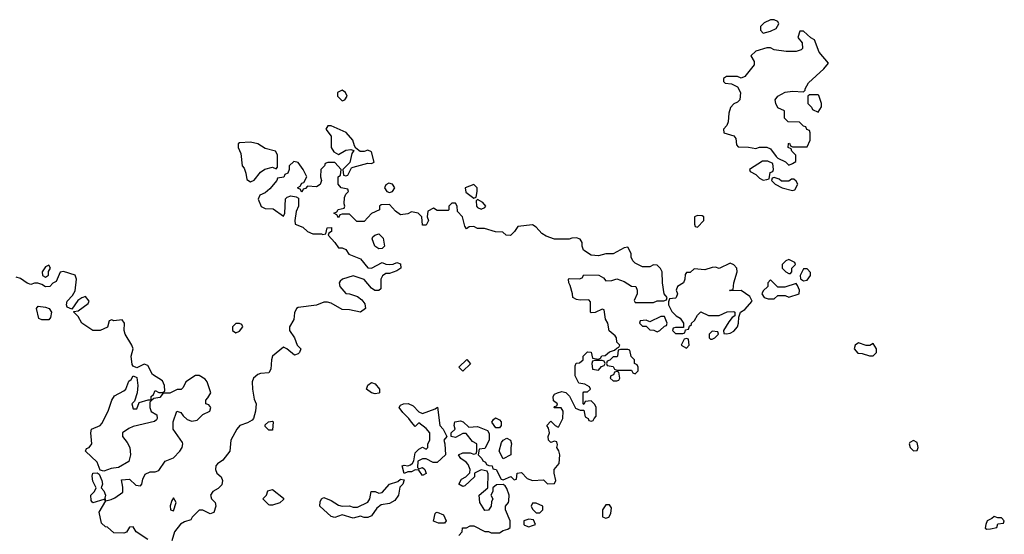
# Model space of a CAD drawing. Header units: inches. Extents: x 2701323 to 2964515, y 494916 to 722124.
# Tile 249 of 256: x 2811290 to 2816666, y 603556 to 606368. Entities that reach past the tile are written whole.
import ezdxf

# ---------------------------------------------------------------- set-up
doc = ezdxf.new("R2010")
doc.units = ezdxf.units.IN
doc.header["$MEASUREMENT"] = 0
doc.layers.add('C8610', color=7, linetype='Continuous')

msp = doc.modelspace()

# ---------------------------------------------------------------- linework, layer by layer
at = {"layer": 'C8610', "color": 2, "elevation": 2}
for points in [[(2815410, 606368), (2815390, 606368), (2815354, 606350), (2815334, 606330), (2815334, 606310), (2815350, 606294), (2815390, 606304.7), (2815420.4, 606319.6), (2815434.6, 606345.4), (2815430, 606358)], [(2815570, 606306), (2815550, 606306), (2815538, 606270), (2815562, 606242), (2815564.7, 606210), (2815557.3, 606202.7), (2815530, 606194), (2815474.6, 606194.6), (2815410, 606204), (2815390, 606214), (2815370, 606214), (2815310, 606195.3), (2815282, 606170), (2815299.6, 606139.6), (2815299.6, 606120.4), (2815250, 606058), (2815230, 606048), (2815210, 606058), (2815150, 606058), (2815132.7, 606047.3), (2815132, 606030), (2815142, 606022), (2815176.9, 606016.9), (2815210, 606002), (2815224.7, 605970), (2815222, 605930), (2815210, 605918), (2815190, 605908), (2815171.1, 605888.9), (2815162, 605858), (2815158, 605810), (2815151, 605789), (2815132, 605770), (2815134, 605750), (2815190, 605734), (2815199.6, 605719.6), (2815203.6, 605683.6), (2815212.7, 605672.7), (2815268.4, 605671.6), (2815310, 605664.7), (2815330, 605672), (2815370, 605671.3), (2815390, 605662), (2815419.6, 605619.6), (2815430, 605612), (2815471.6, 605591.6), (2815490, 605574), (2815510, 605582), (2815527.3, 605592.7), (2815527.3, 605627.3), (2815506, 605650), (2815502, 605662), (2815486, 605670), (2815488.4, 605691.6), (2815492.7, 605692.7), (2815498, 605678), (2815510, 605674), (2815590, 605674), (2815606, 605710), (2815606, 605750), (2815602, 605762), (2815587.3, 605767.3), (2815582, 605782), (2815570, 605786), (2815547.3, 605807.3), (2815486, 605810), (2815466, 605830), (2815466, 605870), (2815430, 605886), (2815418, 605910), (2815415.3, 605930), (2815429.1, 605950.9), (2815470, 605971.3), (2815510, 605978), (2815570, 605974), (2815578, 605982), (2815578, 605990), (2815596.4, 606023.6), (2815680.4, 606099.6), (2815706, 606130), (2815655.3, 606190), (2815630, 606258), (2815609, 606269)], [(2813050, 605982), (2813024.7, 605970), (2813024.7, 605950), (2813050, 605924.7), (2813066, 605930), (2813078, 605950), (2813068, 605970)], [(2815650, 605958), (2815602, 605958), (2815594, 605950), (2815594, 605910), (2815614, 605890), (2815618, 605878), (2815650, 605862), (2815668.4, 605891.6), (2815668.7, 605910), (2815653.6, 605953.6)], [(2812990, 605788), (2812972.7, 605787.3), (2812962, 605770), (2812991, 605731), (2812991.3, 605670), (2813005.4, 605645.4), (2813030, 605632), (2813070, 605656), (2813098, 605658), (2813114, 605654), (2813103.6, 605636.4), (2813092, 605588), (2813054, 605550), (2813058, 605518), (2813070, 605514), (2813082, 605518), (2813102, 605558), (2813110, 605562), (2813190, 605584.7), (2813210, 605582), (2813226, 605590), (2813210, 605646), (2813190, 605655.3), (2813170, 605648), (2813148.4, 605648.4), (2813126, 605666), (2813118, 605678), (2813108.7, 605710), (2813071.9, 605751.9)], [(2812550, 605699), (2812490, 605695.3), (2812482, 605690), (2812482, 605670), (2812496.9, 605636.9), (2812504.7, 605570), (2812516, 605556), (2812524.7, 605530), (2812530, 605494), (2812550, 605482), (2812570, 605492), (2812605.6, 605534.4), (2812629.1, 605550.9), (2812670, 605562), (2812690, 605554), (2812698, 605562), (2812698, 605630), (2812686, 605650), (2812630, 605664), (2812590, 605689.2)], [(2815375.3, 605595.3), (2815345.4, 605594.6), (2815274, 605550), (2815278, 605538), (2815310, 605522), (2815330, 605502), (2815350, 605492), (2815370, 605494), (2815382, 605498), (2815387.3, 605532.7), (2815402, 605538), (2815406, 605550), (2815402, 605582)], [(2815410, 605506), (2815398, 605502), (2815394, 605490), (2815414, 605470), (2815454, 605450), (2815510, 605434), (2815522, 605438), (2815538, 605470), (2815530, 605486), (2815516.4, 605496.4), (2815503.6, 605496.4), (2815490, 605486), (2815450, 605486), (2815436.4, 605496.4)], [(2813304.7, 605475.3), (2813290, 605466), (2813282, 605450), (2813294, 605430), (2813310, 605424.7), (2813326, 605430), (2813338, 605450), (2813326, 605470)], [(2813770, 605468), (2813722, 605450), (2813725.4, 605425.4), (2813770, 605392), (2813782, 605398), (2813788, 605430), (2813788, 605450)], [(2813790, 605386), (2813782, 605378), (2813784.7, 605350), (2813790, 605342), (2813810, 605332), (2813830, 605342), (2813835.3, 605350), (2813818, 605370)], [(2814990, 605298), (2814974, 605290), (2814974, 605250), (2814978, 605238), (2814990, 605234), (2815026, 605270), (2815026, 605290), (2815016.4, 605296.4)], [(2813250, 605115.3), (2813228.7, 605130), (2813215.3, 605170), (2813218, 605182), (2813228.4, 605191.6), (2813250, 605198), (2813274.4, 605174.4), (2813282, 605130), (2813270, 605118)], [(2811450, 605026), (2811430, 605018), (2811412, 604990), (2811414, 604970), (2811430, 604962), (2811447.3, 604972.7), (2811448, 604992), (2811458, 605010)], [(2815170, 605038), (2815110, 605008), (2815090, 605015.3), (2815070, 605014), (2815030, 605002), (2814972.7, 605007.3), (2814950, 604986), (2814930, 604986), (2814923.6, 604976.4), (2814922, 604950), (2814914, 604930), (2814882, 604910), (2814874, 604890), (2814882, 604870), (2814874, 604850), (2814870, 604846), (2814838, 604842), (2814832.7, 604827.3), (2814832, 604810), (2814850, 604774), (2814874, 604750), (2814896.9, 604736.9), (2814914, 604710), (2814914, 604686), (2814870, 604686), (2814858, 604682), (2814854, 604670), (2814870, 604654), (2814910, 604654), (2814922, 604658), (2814926, 604674), (2814942, 604678), (2814947.3, 604692.7), (2814958, 604702), (2814958, 604710), (2814975.3, 604724.7), (2814990, 604754), (2815008.4, 604771.6), (2815051.3, 604751.3), (2815110, 604751.3), (2815152, 604772), (2815190, 604774), (2815194, 604770), (2815194, 604750), (2815179.6, 604740.4), (2815162, 604718), (2815132, 604670), (2815134, 604654), (2815150, 604652), (2815170, 604656), (2815190, 604666.8), (2815208.7, 604690), (2815215.3, 604710), (2815216.4, 604743.6), (2815226, 604770), (2815250, 604784.7), (2815288.7, 604830), (2815276.5, 604856.5), (2815230, 604888), (2815170, 604886), (2815166, 604890), (2815186, 604894), (2815188.7, 604930), (2815208, 604990), (2815206, 605010), (2815188.4, 605028.4)], [(2815490, 605058), (2815474, 605050), (2815454, 605030), (2815454, 605010), (2815474, 604990), (2815490, 604982), (2815498, 604982), (2815506, 604990), (2815506, 605010), (2815526, 605030), (2815522, 605042)], [(2815590, 605006), (2815570, 605006), (2815552, 604970), (2815552.7, 604952.7), (2815570, 604942), (2815590, 604944.7), (2815608, 604970), (2815607.3, 604987.3)], [(2815390, 604946), (2815374, 604930), (2815374, 604910), (2815350, 604886), (2815342, 604870), (2815354, 604850), (2815376.4, 604843.6), (2815410, 604842), (2815430, 604862), (2815470, 604862), (2815490, 604852), (2815546, 604870), (2815548, 604890), (2815536.4, 604916.4), (2815530, 604926), (2815467.3, 604907.3), (2815430, 604906)], [(2811450, 604728.7), (2811410, 604729), (2811395.3, 604735.3), (2811382, 604790), (2811390, 604802), (2811430, 604797.3), (2811451.3, 604790), (2811462.8, 604770), (2811458.8, 604741.2)], [(2814810, 604746), (2814790, 604746), (2814730, 604718), (2814710, 604726), (2814678, 604722), (2814674, 604710), (2814690, 604694), (2814710, 604694), (2814730, 604674), (2814751.6, 604671.6), (2814770, 604662), (2814786, 604670), (2814810, 604694), (2814822, 604698), (2814826, 604710)], [(2812490, 604708.7), (2812470, 604708.7), (2812451.3, 604690), (2812452, 604670), (2812470, 604658), (2812490, 604666.8), (2812508.7, 604690), (2812502, 604702)], [(2815070, 604666), (2815054, 604650), (2815054, 604630), (2815062, 604622), (2815070, 604622), (2815086, 604630), (2815106, 604650), (2815102, 604662)], [(2814930, 604626), (2814918, 604622), (2814902, 604590), (2814930, 604574), (2814946, 604590), (2814942, 604622)], [(2815870, 604602), (2815852, 604590), (2815846, 604570), (2815866.8, 604546.8), (2815890, 604544.7), (2815930, 604532), (2815950, 604532), (2815968, 604550), (2815968, 604570), (2815950, 604598), (2815931.6, 604588.4), (2815911.6, 604588.4)], [(2814610, 604566), (2814570, 604566), (2814558, 604562), (2814554, 604530), (2814550, 604526), (2814530, 604526), (2814512.7, 604507.3), (2814498, 604502), (2814494, 604490), (2814498, 604478), (2814530, 604474), (2814538, 604458), (2814550, 604454), (2814630, 604454), (2814638, 604438), (2814650, 604434), (2814666, 604450), (2814666, 604470), (2814662, 604482), (2814646, 604490), (2814646, 604510), (2814628.4, 604528.4), (2814622, 604562)], [(2813710, 604448), (2813688, 604470), (2813731.1, 604511.1), (2813751.6, 604488.4)], [(2814470, 604506), (2814430, 604506), (2814418, 604502), (2814414, 604490), (2814418, 604458), (2814450, 604454), (2814467.3, 604472.7), (2814482, 604478), (2814486, 604490), (2814482, 604502)], [(2814550, 604446), (2814538, 604442), (2814532.7, 604427.3), (2814518, 604422), (2814514, 604410), (2814530, 604394), (2814550, 604394), (2814562, 604398), (2814566, 604410), (2814562, 604442)], [(2813230, 604324), (2813210, 604328.7), (2813184, 604350), (2813190, 604372), (2813210, 604386), (2813230, 604378), (2813254, 604350), (2813254, 604330), (2813250, 604328)], [(2813490, 604216), (2813558, 604242), (2813571.6, 604251.6), (2813584.7, 604150), (2813602, 604130), (2813622, 604090), (2813606, 604070), (2813612, 604050), (2813614, 603990), (2813570, 603948), (2813548.4, 603948.4), (2813510, 603968), (2813490, 603968), (2813464.7, 603955.3), (2813462, 603922), (2813470, 603914), (2813490, 603922), (2813502, 603910), (2813510, 603888), (2813490, 603878), (2813470, 603906), (2813450, 603908), (2813430, 603898), (2813410, 603898), (2813388.7, 603888.7), (2813378, 603930), (2813390, 603934.8), (2813410, 603931), (2813424, 603936), (2813435.3, 603944.7), (2813442, 603958), (2813450, 604002), (2813470, 604022), (2813490, 604032), (2813510, 604022), (2813518, 604030), (2813518, 604050), (2813528.7, 604070), (2813528.7, 604110), (2813510, 604135.3), (2813470, 604166), (2813450, 604146), (2813428.7, 604168.7), (2813415.3, 604190), (2813382, 604222), (2813362, 604250), (2813370, 604262), (2813386, 604270), (2813410.6, 604270.6), (2813438.5, 604258.5), (2813470, 604224.7)], [(2812650, 604126), (2812630, 604146), (2812630, 604154), (2812648.4, 604171.6), (2812670, 604174), (2812674, 604170), (2812670, 604126)], [(2813890, 604138), (2813868.4, 604168.4), (2813876.4, 604183.6), (2813888, 604192), (2813910, 604182), (2813918, 604170), (2813918, 604150), (2813910, 604138)], [(2813930, 603968), (2813908, 604010), (2813921.2, 604058.8), (2813929, 604071), (2813950, 604081), (2813970.7, 604070.7), (2813976, 604050), (2813971.3, 604030), (2813972, 603990)], [(2816170, 604068), (2816150, 604058), (2816146, 604050), (2816152, 604030), (2816170, 604012), (2816190, 604014), (2816195.3, 604030), (2816190, 604058)], [(2811758, 603742), (2811750, 603746), (2811690, 603728), (2811680.4, 603740.4), (2811678, 603770), (2811698, 603790), (2811708, 603810), (2811690, 603846), (2811685.6, 603874.4), (2811690, 603891.3), (2811712.7, 603892.7), (2811724.7, 603884.7), (2811738, 603850), (2811742, 603830), (2811734, 603810), (2811750, 603794), (2811758, 603770), (2811754, 603754)], [(2813170, 603648.7), (2813150, 603655.3), (2813110, 603645.2), (2813050, 603662), (2813010.9, 603649.1), (2812990, 603654), (2812929.3, 603709.3), (2812930, 603734), (2812938, 603750), (2812950, 603758), (2812990, 603741), (2813030, 603716), (2813050, 603711), (2813091.3, 603711.3), (2813110, 603704.7), (2813134.6, 603705.4), (2813190, 603732), (2813202, 603750), (2813209, 603791), (2813231.1, 603791.1), (2813250, 603782), (2813270, 603784.7), (2813309.2, 603830.8), (2813354.6, 603845.4), (2813370, 603858), (2813390, 603854), (2813382, 603830), (2813366, 603814), (2813358, 603770), (2813339.1, 603740.9), (2813310, 603724), (2813262.8, 603717.2), (2813240.7, 603699.3), (2813210, 603658), (2813190, 603648.7)], [(2812670, 603715.3), (2812656.4, 603716.4), (2812650, 603718), (2812618, 603750), (2812638, 603770), (2812645.2, 603794.8), (2812670, 603802), (2812730, 603754), (2812730, 603746), (2812710, 603728.7)], [(2812130, 603755.3), (2812119.8, 603740.2), (2812112, 603712), (2812114, 603690), (2812130, 603684.7), (2812144, 603730)], [(2814110, 603726), (2814090, 603726), (2814082, 603710), (2814090, 603694), (2814110, 603674), (2814130, 603674), (2814146, 603690), (2814146, 603710)], [(2813576.4, 603616.4), (2813549, 603629), (2813558, 603670), (2813564, 603676), (2813570, 603678), (2813603.6, 603663.6), (2813618, 603630), (2813610, 603618)], [(2814510, 603718), (2814490, 603718), (2814472, 603690), (2814472.7, 603652.7), (2814490, 603644.7), (2814506, 603650), (2814518, 603670), (2814520.4, 603700.4)], [(2814070, 603639), (2814042, 603630), (2814042, 603610), (2814046, 603606), (2814070, 603598), (2814090, 603604.7), (2814106, 603610), (2814095.3, 603635.3)], [(2816610, 603654), (2816598, 603642), (2816572, 603630), (2816564.7, 603610), (2816562, 603590), (2816570, 603584.7), (2816590, 603586), (2816626, 603594), (2816630, 603614), (2816662, 603618), (2816666, 603630), (2816650, 603646), (2816630, 603646)]]:
    msp.add_lwpolyline(points, close=True, dxfattribs=at)
for points in [[(2813688, 603550), (2813706, 603570), (2813708, 603592), (2813730, 603592), (2813750, 603602), (2813770, 603602), (2813830, 603571.3), (2813850, 603571.3), (2813864.7, 603564.7), (2813910, 603564.7), (2813930, 603578), (2813955.3, 603584.7), (2813967.3, 603592.7), (2813968, 603630), (2813942, 603690), (2813942, 603710), (2813958, 603730), (2813960.4, 603739.6), (2813962, 603770), (2813950, 603806), (2813940.4, 603820.4), (2813930, 603828), (2813892.7, 603827.3), (2813874, 603810), (2813874, 603790), (2813862, 603770), (2813874, 603750), (2813865.4, 603734.6), (2813864.7, 603710), (2813850, 603688), (2813830, 603686), (2813802, 603730), (2813798, 603770), (2813846, 603810), (2813847.3, 603887.3), (2813842, 603902), (2813810, 603908), (2813774, 603890), (2813774, 603870), (2813719.6, 603820.4), (2813710, 603818), (2813688, 603830), (2813703.1, 603856.9), (2813726, 603870), (2813748, 603892), (2813748.7, 603910), (2813738, 603938), (2813728, 603950), (2813698, 603970), (2813686, 603990), (2813710, 604002), (2813750, 604002), (2813770, 603994), (2813782, 603998), (2813786, 604010), (2813786, 604050), (2813763.1, 604063.1), (2813727.3, 604107.3), (2813710, 604108), (2813670, 604086), (2813646, 604090), (2813646, 604110), (2813668, 604130), (2813662, 604150), (2813666, 604170), (2813696.9, 604176.9), (2813711.1, 604171.1), (2813742, 604142), (2813790, 604144.7), (2813843.6, 604123.6), (2813852.7, 604107.3), (2813854, 604070), (2813830, 604026), (2813798, 604022), (2813794, 603990), (2813814, 603970), (2813818, 603958), (2813834, 603950), (2813838, 603938), (2813852, 603932), (2813870, 603931.3), (2813874, 603914), (2813891.1, 603911.1), (2813918, 603858), (2813930, 603854), (2813972, 603872), (2813990, 603854), (2814002, 603858), (2814006, 603890), (2814030, 603894), (2814061, 603861), (2814075.3, 603855.3), (2814090, 603851), (2814150, 603854), (2814172.7, 603832.7), (2814210, 603834), (2814218, 603850), (2814208, 603890), (2814208, 603910), (2814236.4, 603943.6), (2814239, 603990), (2814233.2, 604013.2), (2814222, 604030), (2814226, 604046), (2814222, 604062), (2814210, 604066), (2814190, 604058), (2814178, 604070), (2814175.3, 604090), (2814182, 604110), (2814176.4, 604136.4), (2814168.7, 604150), (2814190, 604174), (2814214, 604150), (2814230, 604142), (2814234.6, 604145.4), (2814255.3, 604190), (2814258, 604230), (2814247.3, 604247.3), (2814208, 604248), (2814210, 604254), (2814222, 604258), (2814226, 604270), (2814205.2, 604285.2), (2814202, 604310), (2814210, 604322), (2814226, 604330), (2814250, 604336), (2814271.6, 604331.6), (2814291.6, 604311.6), (2814325.4, 604245.4), (2814350, 604234), (2814370, 604234), (2814378, 604198), (2814394, 604190), (2814398, 604178), (2814410, 604174), (2814422, 604178), (2814426, 604190), (2814438, 604202), (2814438, 604250), (2814430, 604266), (2814410, 604286), (2814378, 604282), (2814370, 604266), (2814366, 604270), (2814366, 604330), (2814370, 604334), (2814390, 604334), (2814406, 604350), (2814402, 604362), (2814376.4, 604376.4), (2814342, 604382), (2814323.1, 604423.1), (2814323.1, 604476.9), (2814328.7, 604491.3), (2814347.3, 604492.7), (2814366, 604510), (2814366, 604530), (2814390, 604554), (2814411.1, 604551.1), (2814418, 604518), (2814450, 604514), (2814462, 604518), (2814468.4, 604531.6), (2814487.3, 604532.7), (2814510, 604554), (2814538, 604562), (2814550, 604574), (2814562, 604578), (2814566, 604590), (2814550, 604606), (2814548, 604630), (2814540.4, 604640.4), (2814508.4, 604668.4), (2814502, 604710), (2814488, 604732), (2814482, 604782), (2814470, 604786), (2814431.6, 604768.4), (2814410, 604766), (2814406, 604770), (2814407.3, 604827.3), (2814398, 604838), (2814350, 604835.3), (2814330, 604839), (2814309.3, 604849.3), (2814308.7, 604870), (2814296.4, 604916.4), (2814288, 604930), (2814286, 604950), (2814290, 604954), (2814347.3, 604952.7), (2814362, 604958), (2814370, 604974), (2814451.3, 604971.3), (2814476.9, 604956.9), (2814490, 604942), (2814523.6, 604943.6), (2814550, 604951.3), (2814590, 604938), (2814630, 604912), (2814654, 604910), (2814662, 604890), (2814662, 604870), (2814645.4, 604834.6), (2814650, 604822), (2814750, 604822), (2814770, 604832), (2814807.3, 604832.7), (2814822, 604838), (2814826, 604850), (2814808, 604870), (2814799, 604930), (2814798, 604990), (2814788.4, 605008.4), (2814770, 605026), (2814750, 605028), (2814730, 605018), (2814690, 605018), (2814650, 605038), (2814638, 605050), (2814628, 605070), (2814628, 605090), (2814610, 605126), (2814590, 605122), (2814530, 605088), (2814490, 605088), (2814450, 605078), (2814410, 605082), (2814368.7, 605108.7), (2814362, 605130), (2814362, 605150), (2814350, 605168), (2814330, 605175.3), (2814305.4, 605174.6), (2814290, 605168), (2814210, 605168), (2814165.2, 605185.2), (2814140.2, 605200.2), (2814110, 605235.3), (2814090, 605248), (2814010, 605238), (2813992, 605210), (2813970, 605188.7), (2813946, 605190), (2813927.3, 605207.3), (2813888.7, 605208.7), (2813827.3, 605227.3), (2813790, 605228), (2813770, 605238), (2813743.6, 605236.4), (2813730, 605226), (2813720.4, 605240.4), (2813708, 605290), (2813680.4, 605320.4), (2813678, 605350), (2813670, 605366), (2813650, 605366), (2813634, 605350), (2813634, 605330), (2813630, 605326), (2813570, 605326), (2813550, 605338), (2813518, 605322), (2813514, 605290), (2813522, 605270), (2813510, 605246), (2813490, 605246), (2813486, 605290), (2813466, 605310), (2813430, 605318), (2813410, 605308), (2813370, 605302), (2813342, 605322), (2813310, 605358), (2813263.6, 605356.4), (2813254, 605350), (2813254, 605330), (2813211.6, 605308.4), (2813170, 605266), (2813130, 605266), (2813090, 605306), (2813050, 605306), (2813038, 605302), (2813030, 605286), (2813022, 605302), (2813006, 605310), (2813022, 605318), (2813028.4, 605331.6), (2813062, 605338), (2813066, 605350), (2813062, 605362), (2813063.1, 605396.9), (2813070, 605414), (2813086, 605430), (2813082, 605442), (2813046, 605450), (2813028, 605470), (2813028, 605510), (2813042, 605518), (2813046, 605550), (2813010, 605588), (2812972.7, 605587.3), (2812958, 605582), (2812954, 605570), (2812934, 605550), (2812932, 605510), (2812938, 605490), (2812930, 605468), (2812910, 605455.3), (2812862, 605458), (2812850, 605446), (2812838, 605442), (2812830, 605426), (2812822, 605442), (2812810, 605446), (2812808.4, 605451.6), (2812822, 605458), (2812830, 605474), (2812842, 605478), (2812858, 605510), (2812838, 605550), (2812810, 605588), (2812786, 605594), (2812762, 605570), (2812762, 605550), (2812754, 605530), (2812738, 605522), (2812731.6, 605508.4), (2812698, 605502), (2812694, 605490), (2812656.3, 605443.7), (2812630, 605422), (2812602, 605410), (2812592, 605388), (2812607.7, 605347.7), (2812630, 605336), (2812674, 605334), (2812730, 605294), (2812738, 605310), (2812742, 605390), (2812750, 605398), (2812770, 605404.7), (2812799.6, 605399.6), (2812812, 605392), (2812812, 605350), (2812799.6, 605320.4), (2812792, 605270), (2812794, 605250), (2812835.3, 605235.3), (2812862, 605210), (2812890, 605198), (2812938, 605198), (2812946, 605194), (2812962, 605198), (2812968.9, 605231.1), (2812992.7, 605232.7), (2812992, 605210), (2812978, 605202), (2812974, 605190), (2813011.1, 605151.1), (2813030, 605122), (2813050, 605122), (2813070, 605112), (2813087.5, 605087.5), (2813150, 605061), (2813190, 605012), (2813210, 605011.3), (2813270, 605042), (2813290, 605032), (2813310, 605031.3), (2813330, 605032), (2813350, 605042), (2813370, 605034), (2813371.3, 605010), (2813350, 604995.3), (2813310, 604982), (2813290, 604982), (2813270.9, 604969.1), (2813261, 604950), (2813262, 604898), (2813251, 604889), (2813229.3, 604889.3), (2813210, 604902), (2813170, 604948.7), (2813110, 604969), (2813052, 604950), (2813039.8, 604940.2), (2813034.8, 604930), (2813037.3, 604910), (2813070, 604871.3), (2813090.9, 604870.9), (2813135.3, 604855.3), (2813158, 604838), (2813175.3, 604815.3), (2813178, 604790), (2813150.7, 604769.3), (2813090, 604782.7), (2813050, 604784), (2812990, 604819), (2812970, 604824), (2812950, 604824), (2812910.9, 604809.1), (2812810, 604795.3), (2812802, 604790), (2812790, 604766), (2812786.8, 604730), (2812764, 604690), (2812764, 604670), (2812790.5, 604630.5), (2812804.7, 604590), (2812824.7, 604570), (2812818, 604550), (2812810, 604542), (2812790, 604535.3), (2812748.9, 604568.9), (2812730, 604578), (2812671, 604530), (2812664, 604510), (2812661, 604459), (2812650, 604438), (2812605.2, 604434.8), (2812590, 604429), (2812566, 604410), (2812558.8, 604390), (2812560.7, 604350), (2812570, 604294), (2812581, 604270), (2812578, 604230), (2812566, 604190), (2812559.1, 604180.9), (2812534, 604166), (2812491.3, 604150), (2812474.8, 604130), (2812442.8, 604070), (2812438, 604010), (2812398.5, 603961.5), (2812370, 603942), (2812361, 603930), (2812358.8, 603910), (2812366, 603890), (2812390.8, 603870.8), (2812398, 603850), (2812394, 603826), (2812374, 603806), (2812344.7, 603790), (2812331.3, 603770), (2812338, 603750), (2812358, 603730), (2812361, 603710), (2812350, 603675.3), (2812330, 603668.7), (2812290, 603688.7), (2812270, 603688), (2812232, 603650), (2812224.7, 603635.3), (2812190, 603625.2), (2812168, 603612), (2812136, 603570), (2812119.8, 603520.2)], [(2811990, 603528.7), (2811926, 603570), (2811910, 603598), (2811890, 603595.3), (2811872.7, 603567.3), (2811858, 603562), (2811804, 603564), (2811770, 603595.3), (2811758, 603598), (2811736.4, 603616.4), (2811723.1, 603676.9), (2811760.4, 603739.6), (2811790, 603746), (2811810, 603756), (2811852.5, 603787.5), (2811854, 603814), (2811846, 603854), (2811890, 603858), (2811924.1, 603824.1), (2811950, 603821), (2811957.2, 603830), (2811962.7, 603857.3), (2811975.3, 603884.7), (2812003.1, 603896.9), (2812030, 603898), (2812050, 603904.7), (2812084.1, 603955.9), (2812130, 603974.8), (2812165.2, 604010), (2812177.2, 604030), (2812181.2, 604050), (2812178.6, 604058.6), (2812128, 604130), (2812128.7, 604170), (2812148.7, 604230), (2812170, 604222), (2812182.8, 604202.8), (2812204, 604184), (2812230, 604174.8), (2812259.3, 604180.7), (2812290, 604211.3), (2812328, 604230), (2812334, 604250), (2812323.1, 604263.1), (2812306, 604270), (2812306, 604290), (2812318, 604302), (2812333.2, 604330), (2812313.2, 604390), (2812303.2, 604403.2), (2812270, 604424), (2812250, 604424), (2812198, 604390), (2812182, 604358), (2812171.6, 604348.4), (2812150, 604348), (2812110, 604328), (2812072.7, 604327.3), (2812055.3, 604304.7), (2812022, 604298), (2812011, 604289), (2812001, 604279), (2812000.7, 604250), (2812008.2, 604228.2), (2812038, 604210), (2812041, 604190), (2812037.3, 604182.7), (2812026.4, 604173.6), (2811910, 604145.2), (2811885.5, 604134.5), (2811851.3, 604110), (2811851, 604090), (2811877.1, 604057.1), (2811890.8, 604030), (2811894.8, 603990), (2811886.4, 603953.6), (2811830, 603922), (2811790, 603915.3), (2811750, 603902), (2811730, 603906), (2811713.2, 603950), (2811649, 604011), (2811655.3, 604024.7), (2811670, 604031.3), (2811684, 604050), (2811679, 604110), (2811682, 604130), (2811729.4, 604150.6), (2811738, 604162), (2811773.2, 604230), (2811792.7, 604290), (2811807.2, 604312.8), (2811859.5, 604340.5), (2811869, 604350), (2811886.8, 604393.2), (2811898, 604402), (2811910, 604422), (2811930, 604414), (2811934.8, 604370), (2811930.5, 604329.5), (2811916, 604284), (2811902, 604270), (2811910, 604242), (2811930, 604242), (2811942.7, 604277.3), (2811991.6, 604291.6), (2812008.4, 604291.6), (2812008.4, 604308.4), (2812020.4, 604319.6), (2812030, 604342), (2812050, 604332), (2812070, 604332), (2812082, 604338), (2812081.2, 604370), (2812070, 604394), (2812015.3, 604430), (2811990, 604479), (2811970, 604485.2), (2811930, 604466), (2811910, 604475.3), (2811904.1, 604484.1), (2811899.3, 604530), (2811908.7, 604570), (2811902, 604590), (2811866.6, 604650), (2811861.2, 604670), (2811862, 604710), (2811850, 604728), (2811803.1, 604723.1), (2811792.7, 604727.3), (2811778, 604722), (2811770, 604688.7), (2811730, 604669.5), (2811690, 604669.2), (2811629.4, 604709.4), (2811610, 604746), (2811586, 604770), (2811586, 604774), (2811610, 604778), (2811663.1, 604816.9), (2811668.7, 604830), (2811650, 604855.3), (2811630, 604848.7), (2811607.1, 604832.9), (2811574, 604786), (2811550, 604798), (2811545.2, 604810), (2811549.3, 604830), (2811578.9, 604861.1), (2811592.7, 604887.3), (2811600.7, 604950), (2811592.7, 604972.7), (2811530, 604992.3), (2811510.9, 604989.1), (2811490, 604938), (2811471.6, 604928.4), (2811454, 604910), (2811431, 604909), (2811410, 604922), (2811388.4, 604928.4), (2811370, 604928.7), (2811350, 604922), (2811330, 604928.7), (2811294.2, 604954.2), (2811270, 604961.2)]]:
    msp.add_lwpolyline(points, dxfattribs=at)

doc.saveas('drawing.dxf')
